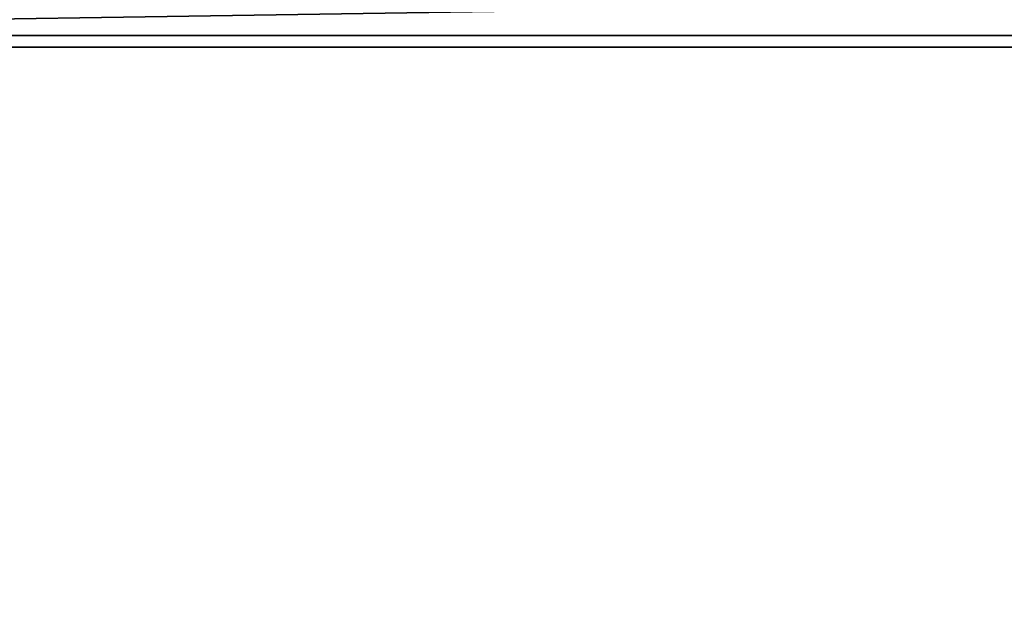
# Model space of a CAD drawing. Header units: metres. Extents: x 0 to 804, y -808 to 0.
# Tile 85 of 105: x 395 to 564, y -217 to -116. Entities that reach past the tile are written whole.
import ezdxf

# ---------------------------------------------------------------- set-up
doc = ezdxf.new("R2010")
doc.units = ezdxf.units.M

msp = doc.modelspace()

# ---------------------------------------------------------------- linework, layer by layer
at = {"layer": 'None012311'}
for points in [[(79.031616, -109.457909, 118.112465), (78.546486, -118.575203, 117.953323), (725.000793, -109.457916, 118.112465)], [(725.000793, -109.457916, 118.112465), (78.546486, -118.575203, 117.953323), (725.485901, -118.575211, 117.953323)], [(77.364799, -110.572227, 115.09256), (726.667664, -110.572227, 115.09256), (76.834984, -120.582596, 114.917824)], [(726.667664, -110.572227, 115.09256), (727.197449, -120.582596, 114.917824), (76.834984, -120.582596, 114.917824)], [(78.546486, -118.575203, 117.953323), (402.01651, -605.043579, 109.461983), (725.485901, -118.575211, 117.953323)], [(390.160004, -606.131226, 109.443001), (402.01651, -605.043579, 109.461983), (78.546486, -118.575203, 117.953323)], [(725.485901, -118.575211, 117.953323), (402.01651, -605.043579, 109.461983), (413.873016, -606.131226, 109.443001)], [(413.873016, -606.131226, 109.443001), (425.999847, -609.617432, 109.382149), (725.485901, -118.575211, 117.953323)], [(425.999847, -609.617432, 109.382149), (436.39032, -614.846802, 109.290871), (725.485901, -118.575211, 117.953323)], [(436.39032, -614.846802, 109.290871), (448.089294, -624.124634, 109.128922), (725.485901, -118.575211, 117.953323)], [(725.485901, -118.575211, 117.953323), (448.089294, -624.124634, 109.128922), (719.802612, -682.522278, 108.109589)], [(76.834984, -120.582596, 114.917824), (727.197449, -120.582596, 114.917824), (402.01651, -602.851624, 106.499786)], [(402.01651, -602.851624, 106.499786), (389.77063, -603.975037, 106.480179), (76.834984, -120.582596, 114.917824)], [(727.197449, -120.582596, 114.917824), (414.26239, -603.975037, 106.480179), (402.01651, -602.851624, 106.499786)], [(426.787506, -607.575745, 106.417328), (414.26239, -603.975037, 106.480179), (727.197449, -120.582596, 114.917824)], [(727.197449, -120.582596, 114.917824), (437.518372, -612.976318, 106.323059), (426.787506, -607.575745, 106.417328)], [(449.602417, -622.559387, 106.155792), (437.518372, -612.976318, 106.323059), (727.197449, -120.582596, 114.917824)], [(721.551147, -680.857727, 105.138191), (449.602417, -622.559387, 106.155792), (727.197449, -120.582596, 114.917824)]]:
    msp.add_3dface(points, dxfattribs=at)

doc.saveas('drawing.dxf')
